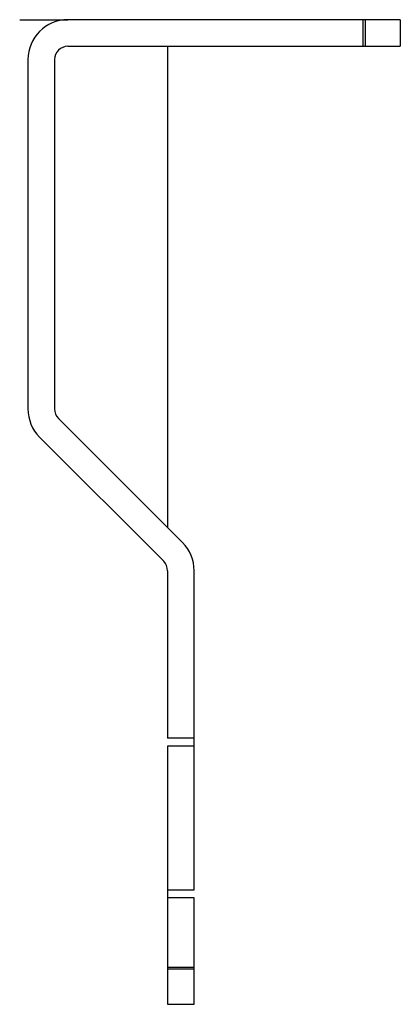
# Model space of a CAD drawing. Header units: millimetres. Extents: x 75 to 585, y 419 to 493.
# Tile 1 of 2: x 75 to 104, y 419 to 493. Entities that reach past the tile are written whole.
import ezdxf

# ---------------------------------------------------------------- set-up
doc = ezdxf.new("R2010")
doc.units = ezdxf.units.MM
doc.header["$LTSCALE"] = 59.199559
doc.layers.add('00_COMPONENTS', color=7, linetype='CONTINUOUS')

msp = doc.modelspace()

# ---------------------------------------------------------------- linework, layer by layer
at = {"layer": '00_COMPONENTS', "color": 208, "linetype": 'Continuous', "true_color": 0x37005f}
for p, q in [((75.343, 493.311), (78.965, 493.311)), ((86.465, 491.311), (86.465, 455.139))]:
    msp.add_line(p, q, dxfattribs=at)
at = {"layer": '00_COMPONENTS', "color": 7, "linetype": 'Continuous'}
for p, q in [((103.965, 493.311), (78.965, 493.311)), ((101.172, 491.311), (101.172, 493.311)), ((101.318, 493.311), (101.318, 491.311)), ((103.965, 493.311), (103.965, 491.311)), ((78.965, 491.311), (103.965, 491.311)), ((75.965, 490.311), (75.965, 464.053)), ((77.965, 490.311), (77.965, 464.053)), ((78.258, 463.346), (87.586, 454.018)), ((76.843, 461.932), (86.172, 452.604)), ((86.465, 451.897), (86.465, 439.311)), ((88.465, 427.911), (88.465, 451.897)), ((88.465, 439.311), (86.465, 439.311)), ((86.465, 438.711), (86.465, 419.311)), ((88.465, 438.711), (86.465, 438.711)), ((86.465, 427.911), (88.465, 427.911)), ((88.465, 427.311), (86.465, 427.311)), ((88.465, 419.311), (88.465, 427.311)), ((86.465, 422.104), (88.465, 422.104)), ((88.465, 421.957), (86.465, 421.957)), ((86.465, 419.311), (88.465, 419.311))]:
    msp.add_line(p, q, dxfattribs=at)
for centre, radius, start, end in [((78.965, 490.311), 3, 90, 180), ((78.965, 490.311), 1, 90, 180), ((78.965, 464.053), 3, 180, 225), ((78.965, 464.053), 1, 180, 225), ((85.465, 451.897), 3, 0, 45), ((85.465, 451.897), 1, 0, 45)]:
    msp.add_arc(centre, radius, start, end, dxfattribs=at)

doc.saveas('drawing.dxf')
